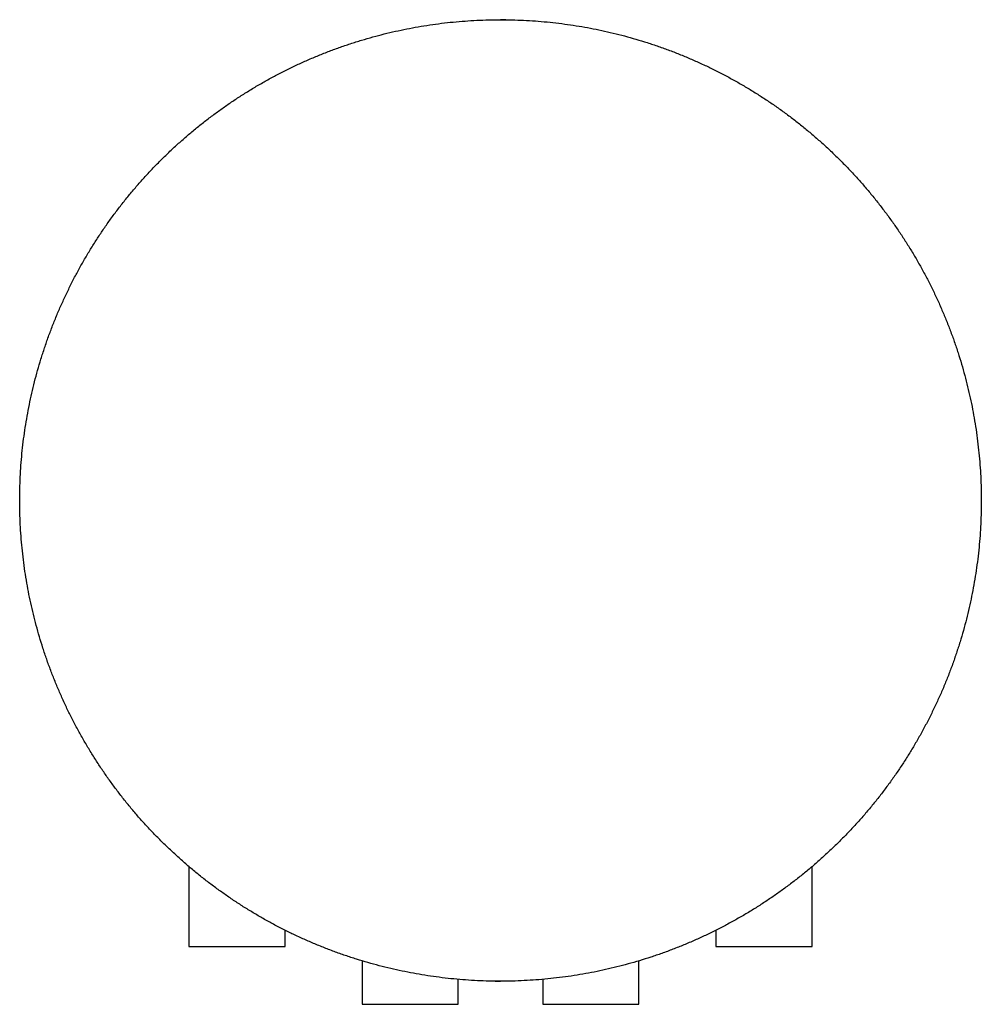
# Model space of a CAD drawing. Header units: millimetres. Extents: x 8 to 276, y 12 to 454.
# Tile 3 of 40: x 139 to 164, y 173 to 199. Entities that reach past the tile are written whole.
import ezdxf

# ---------------------------------------------------------------- set-up
doc = ezdxf.new("R2010")
doc.units = ezdxf.units.MM

msp = doc.modelspace()

# ---------------------------------------------------------------- linework, layer by layer
at = {"color": 7, "linetype": 'Continuous', "lineweight": 30}
for p, q in [((151.266, 198.542), (151.339, 198.544)), ((151.5, 198.545), (151.723, 198.542)), ((143.4, 176.525), (143.4, 174.445)), ((159.6, 174.445), (159.6, 176.525)), ((145.9, 174.445), (145.9, 174.869)), ((157.1, 174.87), (157.1, 174.445)), ((143.4, 174.445), (145.9, 174.445)), ((157.1, 174.445), (159.6, 174.445)), ((147.9, 174.075), (147.9, 172.945)), ((155.1, 172.945), (155.1, 174.075)), ((150.4, 172.945), (150.4, 173.594)), ((152.6, 173.594), (152.6, 172.945)), ((151.5, 173.545), (151.277, 173.547)), ((151.734, 173.548), (151.661, 173.546)), ((147.9, 172.945), (150.4, 172.945)), ((152.6, 172.945), (155.1, 172.945))]:
    msp.add_line(p, q, dxfattribs=at)
for start, end in [(89.3577, 90), (269.3577, 270)]:
    msp.add_arc((151.5, 186.045), 12.5, start, end, dxfattribs=at)
for points in [[(151.36, 173.545), (151.258, 173.547), (151.053, 173.551), (150.747, 173.566), (150.441, 173.588), (150.135, 173.618), (149.833, 173.655), (149.533, 173.699), (149.236, 173.75), (148.94, 173.808), (148.644, 173.874), (148.347, 173.947), (148.051, 174.029), (147.756, 174.117), (147.464, 174.213), (147.174, 174.316), (146.887, 174.426), (146.603, 174.542), (146.322, 174.666), (146.044, 174.797), (145.77, 174.934), (145.499, 175.078), (145.233, 175.228), (144.973, 175.383), (144.718, 175.543), (144.467, 175.71), (144.218, 175.883), (143.972, 176.064), (143.729, 176.252), (143.49, 176.446), (143.257, 176.646), (143.028, 176.852), (142.805, 177.063), (142.586, 177.279), (142.374, 177.501), (142.167, 177.727), (141.966, 177.959), (141.77, 178.195), (141.582, 178.435), (141.4, 178.678), (141.225, 178.923), (141.057, 179.173), (140.893, 179.429), (140.735, 179.69), (140.581, 179.956), (140.435, 180.227), (140.295, 180.501), (140.162, 180.778), (140.036, 181.058), (139.917, 181.341), (139.805, 181.627), (139.7, 181.916), (139.603, 182.206), (139.512, 182.5), (139.429, 182.793), (139.354, 183.087), (139.286, 183.38), (139.225, 183.675), (139.171, 183.974), (139.125, 184.276), (139.085, 184.581), (139.053, 184.886), (139.028, 185.193), (139.011, 185.5), (139.001, 185.807), (138.999, 186.115), (139.004, 186.422), (139.017, 186.728), (139.038, 187.034), (139.066, 187.34), (139.101, 187.643), (139.144, 187.943), (139.193, 188.24), (139.25, 188.536), (139.314, 188.833), (139.385, 189.129), (139.465, 189.426), (139.552, 189.721), (139.646, 190.014), (139.747, 190.304), (139.855, 190.592), (139.97, 190.877), (140.093, 191.159), (140.222, 191.437), (140.357, 191.712), (140.5, 191.984), (140.648, 192.251), (140.802, 192.512), (140.961, 192.768), (141.126, 193.02), (141.298, 193.27), (141.477, 193.517), (141.664, 193.761), (141.857, 194), (142.056, 194.235), (142.26, 194.465), (142.47, 194.69), (142.685, 194.909), (142.905, 195.123), (143.131, 195.331), (143.361, 195.534), (143.596, 195.73), (143.835, 195.92), (144.077, 196.103), (144.321, 196.279), (144.57, 196.449), (144.825, 196.614), (145.085, 196.774), (145.351, 196.929), (145.62, 197.077), (145.893, 197.218), (146.17, 197.353), (146.449, 197.48), (146.732, 197.601), (147.017, 197.715), (147.305, 197.821), (147.595, 197.92), (147.888, 198.013), (148.181, 198.097), (148.474, 198.174), (148.767, 198.244), (149.062, 198.306), (149.36, 198.361), (149.662, 198.41), (149.966, 198.452), (150.272, 198.485), (150.578, 198.512), (150.885, 198.531), (151.193, 198.542), (151.398, 198.544), (151.5, 198.545)], [(151.64, 198.544), (151.742, 198.542), (151.947, 198.538), (152.253, 198.523), (152.559, 198.501), (152.865, 198.471), (153.167, 198.434), (153.467, 198.39), (153.764, 198.339), (154.06, 198.281), (154.356, 198.215), (154.653, 198.142), (154.949, 198.061), (155.244, 197.972), (155.536, 197.877), (155.826, 197.774), (156.113, 197.664), (156.397, 197.547), (156.678, 197.423), (156.956, 197.293), (157.23, 197.155), (157.501, 197.011), (157.767, 196.862), (158.027, 196.707), (158.282, 196.546), (158.533, 196.38), (158.782, 196.206), (159.028, 196.025), (159.271, 195.837), (159.51, 195.643), (159.743, 195.443), (159.972, 195.237), (160.195, 195.026), (160.414, 194.81), (160.626, 194.588), (160.833, 194.362), (161.034, 194.13), (161.23, 193.894), (161.418, 193.654), (161.6, 193.411), (161.775, 193.166), (161.943, 192.916), (162.107, 192.661), (162.265, 192.4), (162.419, 192.133), (162.565, 191.863), (162.705, 191.589), (162.838, 191.312), (162.964, 191.031), (163.083, 190.748), (163.195, 190.462), (163.3, 190.174), (163.397, 189.883), (163.488, 189.59), (163.571, 189.296), (163.646, 189.003), (163.714, 188.709), (163.775, 188.414), (163.829, 188.115), (163.875, 187.814), (163.915, 187.509), (163.947, 187.203), (163.972, 186.896), (163.989, 186.589), (163.999, 186.282), (164.001, 185.975), (163.996, 185.668), (163.983, 185.361), (163.962, 185.055), (163.934, 184.75), (163.899, 184.447), (163.856, 184.147), (163.807, 183.849), (163.75, 183.553), (163.686, 183.257), (163.615, 182.96), (163.535, 182.663), (163.448, 182.368), (163.354, 182.075), (163.253, 181.785), (163.145, 181.497), (163.03, 181.212), (162.907, 180.931), (162.778, 180.652), (162.643, 180.377), (162.5, 180.105), (162.352, 179.839), (162.198, 179.578), (162.039, 179.322), (161.874, 179.069), (161.702, 178.82), (161.523, 178.573), (161.336, 178.328), (161.143, 178.089), (160.944, 177.854), (160.74, 177.624), (160.53, 177.4), (160.315, 177.18), (160.095, 176.967), (159.869, 176.758), (159.639, 176.556), (159.404, 176.359), (159.165, 176.169), (158.923, 175.986), (158.679, 175.81), (158.43, 175.64), (158.175, 175.475), (157.915, 175.315), (157.649, 175.16), (157.38, 175.013), (157.107, 174.871), (156.83, 174.737), (156.551, 174.609), (156.268, 174.488), (155.983, 174.375), (155.695, 174.268), (155.405, 174.169), (155.112, 174.077), (154.819, 173.992), (154.526, 173.915), (154.233, 173.846), (153.938, 173.783), (153.64, 173.728), (153.338, 173.679), (153.034, 173.638), (152.728, 173.604), (152.422, 173.577), (152.115, 173.559), (151.807, 173.547), (151.602, 173.545), (151.5, 173.545)]]:
    msp.add_open_spline(points, degree=3, knots=[0, 0, 0, 0, 0.00784, 0.01568, 0.02352, 0.03136, 0.0392, 0.0469, 0.0546, 0.0623, 0.07, 0.077857, 0.085714, 0.093571, 0.101429, 0.109286, 0.117143, 0.125, 0.13284, 0.14068, 0.14852, 0.15636, 0.1642, 0.1719, 0.1796, 0.1873, 0.195, 0.202857, 0.210714, 0.218571, 0.226429, 0.234286, 0.242143, 0.25, 0.25784, 0.26568, 0.27352, 0.28136, 0.2892, 0.2969, 0.3046, 0.3123, 0.32, 0.327857, 0.335714, 0.343571, 0.351429, 0.359286, 0.367143, 0.375, 0.38284, 0.39068, 0.39852, 0.40636, 0.4142, 0.4219, 0.4296, 0.4373, 0.445, 0.452857, 0.460714, 0.468571, 0.476429, 0.484286, 0.492143, 0.5, 0.50784, 0.51568, 0.52352, 0.53136, 0.5392, 0.5469, 0.5546, 0.5623, 0.57, 0.577857, 0.585714, 0.593571, 0.601429, 0.609286, 0.617143, 0.625, 0.63284, 0.64068, 0.64852, 0.65636, 0.6642, 0.6719, 0.6796, 0.6873, 0.695, 0.702857, 0.710714, 0.718571, 0.726429, 0.734286, 0.742143, 0.75, 0.75784, 0.76568, 0.77352, 0.78136, 0.7892, 0.7969, 0.8046, 0.8123, 0.82, 0.827857, 0.835714, 0.843571, 0.851429, 0.859286, 0.867143, 0.875, 0.88284, 0.89068, 0.89852, 0.90636, 0.9142, 0.9219, 0.9296, 0.9373, 0.945, 0.952857, 0.960714, 0.968571, 0.976429, 0.984286, 0.992143, 1, 1, 1, 1], dxfattribs=at)

doc.saveas('drawing.dxf')
